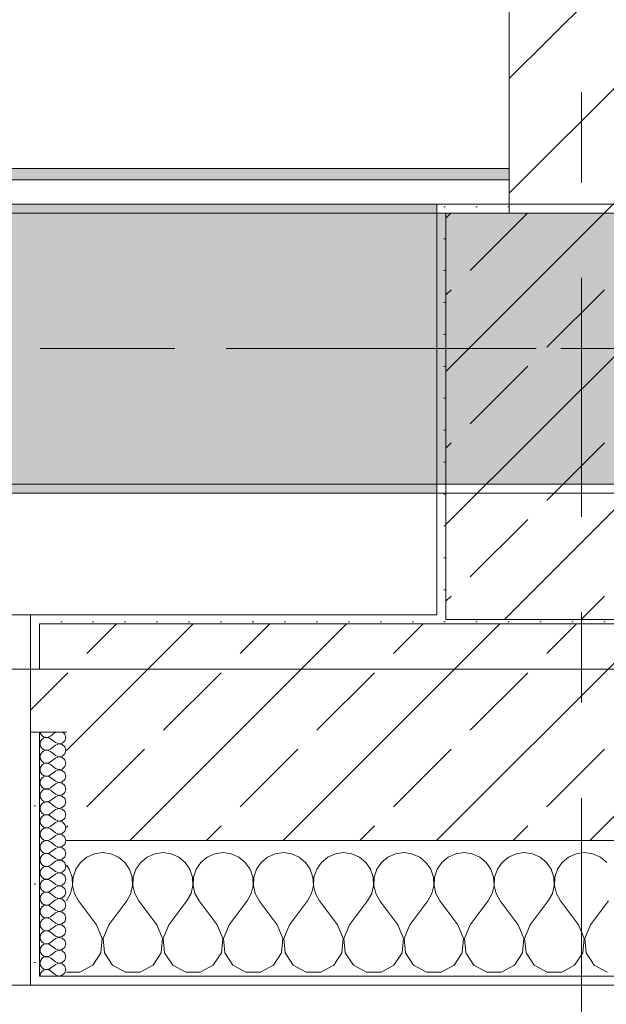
# Model space of a CAD drawing. Header units: metres. Extents: x -3.6 to 84.5, y -11 to 16.8.
# Tile 63 of 256: x 14.308 to 14.957, y -0.176 to 0.914. Entities that reach past the tile are written whole.
import ezdxf

# ---------------------------------------------------------------- set-up
doc = ezdxf.new("R2010")
doc.units = ezdxf.units.M
doc.header["$MEASUREMENT"] = 0
for name, pattern in [('Achse', [0.2, 0.1, -0.05, 0, -0.05]), ('Strichlinie doppelt', [0.546806, 0.264583, -0.105833, 0.070556, -0.105833]), ('Wipeout_Contour', [1, 0, -1])]:
    doc.linetypes.add(name, pattern=pattern)
for name, color, linetype in [('451 - Universal.Achsen Raster', 7, 'Continuous'), ('604 - Struktur.Wand Aussen', 7, 'Continuous'), ('605 - Struktur.Wand Innen', 7, 'Continuous'), ('607 - Struktur.Stütze', 7, 'Continuous'), ('608 - Struktur.Träger', 7, 'Continuous'), ('Neubau_653 - Abdeckung.TB Verkofferung', 7, 'Continuous')]:
    doc.layers.add(name, color=color, linetype=linetype)
pattern_1 = [(45, (0, 0), (-0.01767767, 0.01767767), [0, -0.025])]
pattern_2 = [(45, (0, 0), (-0.08485281, 0.08485281), []), (45, (-0.04243, 0.04243), (-0.08485281, 0.08485281), [0.09, -0.03])]
pattern_3 = [(0, (0, 0), (0, 0.08660254), [0, -0.05]), (0, (0.025, 0.0433), (0, 0.08660254), [0, -0.05])]

# ---------------------------------------------------------------- blocks, each defined once
blk = doc.blocks.new('*X78')
at = {"layer": '604 - Struktur.Wand Aussen', "color": 7, "linetype": 'Continuous', "lineweight": 5}
for p, q in [((14.3909, -0.0096), (14.3825, -0.0133)), ((14.4, -0.0083), (14.3909, -0.0096)), ((14.4091, -0.0096), (14.4, -0.0083)), ((14.4175, -0.0133), (14.4091, -0.0096)), ((14.4576, -0.0096), (14.4491, -0.0133)), ((14.4667, -0.0083), (14.4576, -0.0096)), ((14.4758, -0.0096), (14.4667, -0.0083)), ((14.4842, -0.0133), (14.4758, -0.0096)), ((14.5242, -0.0096), (14.5158, -0.0133)), ((14.5333, -0.0083), (14.5242, -0.0096)), ((14.5424, -0.0096), (14.5333, -0.0083)), ((14.5509, -0.0133), (14.5424, -0.0096)), ((14.5909, -0.0096), (14.5825, -0.0133)), ((14.6, -0.0083), (14.5909, -0.0096)), ((14.6091, -0.0096), (14.6, -0.0083)), ((14.6175, -0.0133), (14.6091, -0.0096)), ((14.6576, -0.0096), (14.6491, -0.0133)), ((14.6667, -0.0083), (14.6576, -0.0096)), ((14.6758, -0.0096), (14.6667, -0.0083)), ((14.6842, -0.0133), (14.6758, -0.0096)), ((14.7242, -0.0096), (14.7158, -0.0133)), ((14.7333, -0.0083), (14.7242, -0.0096)), ((14.7424, -0.0096), (14.7333, -0.0083)), ((14.7509, -0.0133), (14.7424, -0.0096)), ((14.7909, -0.0096), (14.7825, -0.0133)), ((14.8, -0.0083), (14.7909, -0.0096)), ((14.8091, -0.0096), (14.8, -0.0083)), ((14.8175, -0.0133), (14.8091, -0.0096)), ((14.8576, -0.0096), (14.8491, -0.0133)), ((14.8667, -0.0083), (14.8576, -0.0096)), ((14.8758, -0.0096), (14.8667, -0.0083)), ((14.8842, -0.0133), (14.8758, -0.0096)), ((14.9242, -0.0096), (14.9158, -0.0133)), ((14.9333, -0.0083), (14.9242, -0.0096)), ((14.9424, -0.0096), (14.9333, -0.0083)), ((14.9509, -0.0133), (14.9424, -0.0096)), ((14.3754, -0.0192), (14.3702, -0.0268)), ((14.3825, -0.0133), (14.3754, -0.0192)), ((14.4246, -0.0192), (14.4175, -0.0133)), ((14.4298, -0.0268), (14.4246, -0.0192)), ((14.4421, -0.0192), (14.4369, -0.0268)), ((14.4491, -0.0133), (14.4421, -0.0192)), ((14.4913, -0.0192), (14.4842, -0.0133)), ((14.4965, -0.0268), (14.4913, -0.0192)), ((14.5087, -0.0192), (14.5035, -0.0268)), ((14.5158, -0.0133), (14.5087, -0.0192)), ((14.5579, -0.0192), (14.5509, -0.0133)), ((14.5631, -0.0268), (14.5579, -0.0192)), ((14.5754, -0.0192), (14.5702, -0.0268)), ((14.5825, -0.0133), (14.5754, -0.0192)), ((14.6246, -0.0192), (14.6175, -0.0133)), ((14.6298, -0.0268), (14.6246, -0.0192)), ((14.6421, -0.0192), (14.6369, -0.0268)), ((14.6491, -0.0133), (14.6421, -0.0192)), ((14.6913, -0.0192), (14.6842, -0.0133)), ((14.6965, -0.0268), (14.6913, -0.0192)), ((14.7087, -0.0192), (14.7035, -0.0268)), ((14.7158, -0.0133), (14.7087, -0.0192)), ((14.7579, -0.0192), (14.7509, -0.0133)), ((14.7631, -0.0268), (14.7579, -0.0192)), ((14.7754, -0.0192), (14.7702, -0.0268)), ((14.7825, -0.0133), (14.7754, -0.0192)), ((14.8246, -0.0192), (14.8175, -0.0133)), ((14.8298, -0.0268), (14.8246, -0.0192)), ((14.8421, -0.0192), (14.8369, -0.0268)), ((14.8491, -0.0133), (14.8421, -0.0192)), ((14.8913, -0.0192), (14.8842, -0.0133)), ((14.8965, -0.0268), (14.8913, -0.0192)), ((14.9087, -0.0192), (14.9035, -0.0268)), ((14.9158, -0.0133), (14.9087, -0.0192)), ((14.9579, -0.0192), (14.9509, -0.0133)), ((14.3631, -0.0268), (14.36, -0.0222)), ((14.3661, -0.0355), (14.3631, -0.0268)), ((14.3702, -0.0268), (14.3672, -0.0355)), ((14.4328, -0.0355), (14.4298, -0.0268)), ((14.4369, -0.0268), (14.4339, -0.0355)), ((14.4994, -0.0355), (14.4965, -0.0268)), ((14.5035, -0.0268), (14.5006, -0.0355)), ((14.5661, -0.0355), (14.5631, -0.0268)), ((14.5702, -0.0268), (14.5672, -0.0355)), ((14.6328, -0.0355), (14.6298, -0.0268)), ((14.6369, -0.0268), (14.6339, -0.0355)), ((14.6994, -0.0355), (14.6965, -0.0268)), ((14.7035, -0.0268), (14.7006, -0.0355)), ((14.7661, -0.0355), (14.7631, -0.0268)), ((14.7702, -0.0268), (14.7672, -0.0355)), ((14.8328, -0.0355), (14.8298, -0.0268)), ((14.8369, -0.0268), (14.8339, -0.0355)), ((14.8994, -0.0355), (14.8965, -0.0268)), ((14.9035, -0.0268), (14.9006, -0.0355)), ((14.3665, -0.0447), (14.3661, -0.0355)), ((14.3672, -0.0355), (14.3668, -0.0447)), ((14.4332, -0.0447), (14.4328, -0.0355)), ((14.4339, -0.0355), (14.4335, -0.0447)), ((14.4999, -0.0447), (14.4994, -0.0355)), ((14.5006, -0.0355), (14.5001, -0.0447)), ((14.5665, -0.0447), (14.5661, -0.0355)), ((14.5672, -0.0355), (14.5668, -0.0447)), ((14.6332, -0.0447), (14.6328, -0.0355)), ((14.6339, -0.0355), (14.6335, -0.0447)), ((14.6999, -0.0447), (14.6994, -0.0355)), ((14.7006, -0.0355), (14.7001, -0.0447)), ((14.7665, -0.0447), (14.7661, -0.0355)), ((14.7672, -0.0355), (14.7668, -0.0447)), ((14.8332, -0.0447), (14.8328, -0.0355)), ((14.8339, -0.0355), (14.8335, -0.0447)), ((14.8999, -0.0447), (14.8994, -0.0355)), ((14.9006, -0.0355), (14.9001, -0.0447)), ((14.36, -0.0617), (14.3645, -0.0536)), ((14.3645, -0.0536), (14.3665, -0.0447)), ((14.3668, -0.0447), (14.3689, -0.0536)), ((14.3689, -0.0536), (14.3733, -0.0617)), ((14.4267, -0.0617), (14.4311, -0.0536)), ((14.4311, -0.0536), (14.4332, -0.0447)), ((14.4335, -0.0447), (14.4355, -0.0536)), ((14.4355, -0.0536), (14.44, -0.0617)), ((14.4933, -0.0617), (14.4978, -0.0536)), ((14.4978, -0.0536), (14.4999, -0.0447)), ((14.5001, -0.0447), (14.5022, -0.0536)), ((14.5022, -0.0536), (14.5067, -0.0617)), ((14.56, -0.0617), (14.5645, -0.0536)), ((14.5645, -0.0536), (14.5665, -0.0447)), ((14.5668, -0.0447), (14.5689, -0.0536)), ((14.5689, -0.0536), (14.5733, -0.0617)), ((14.6267, -0.0617), (14.6311, -0.0536)), ((14.6311, -0.0536), (14.6332, -0.0447)), ((14.6335, -0.0447), (14.6355, -0.0536)), ((14.6355, -0.0536), (14.64, -0.0617)), ((14.6933, -0.0617), (14.6978, -0.0536)), ((14.6978, -0.0536), (14.6999, -0.0447)), ((14.7001, -0.0447), (14.7022, -0.0536)), ((14.7022, -0.0536), (14.7067, -0.0617)), ((14.76, -0.0617), (14.7645, -0.0536)), ((14.7645, -0.0536), (14.7665, -0.0447)), ((14.7668, -0.0447), (14.7689, -0.0536)), ((14.7689, -0.0536), (14.7733, -0.0617)), ((14.8267, -0.0617), (14.8311, -0.0536)), ((14.8311, -0.0536), (14.8332, -0.0447)), ((14.8335, -0.0447), (14.8355, -0.0536)), ((14.8355, -0.0536), (14.84, -0.0617)), ((14.8933, -0.0617), (14.8978, -0.0536)), ((14.8978, -0.0536), (14.8999, -0.0447)), ((14.9001, -0.0447), (14.9022, -0.0536)), ((14.9022, -0.0536), (14.9067, -0.0617)), ((14.3933, -0.0883), (14.3733, -0.0617)), ((14.4067, -0.0883), (14.4267, -0.0617)), ((14.46, -0.0883), (14.44, -0.0617)), ((14.4733, -0.0883), (14.4933, -0.0617)), ((14.5267, -0.0883), (14.5067, -0.0617)), ((14.54, -0.0883), (14.56, -0.0617)), ((14.5933, -0.0883), (14.5733, -0.0617)), ((14.6067, -0.0883), (14.6267, -0.0617)), ((14.66, -0.0883), (14.64, -0.0617)), ((14.6733, -0.0883), (14.6933, -0.0617)), ((14.7267, -0.0883), (14.7067, -0.0617)), ((14.74, -0.0883), (14.76, -0.0617)), ((14.7933, -0.0883), (14.7733, -0.0617)), ((14.8067, -0.0883), (14.8267, -0.0617)), ((14.86, -0.0883), (14.84, -0.0617)), ((14.8733, -0.0883), (14.8933, -0.0617)), ((14.9267, -0.0883), (14.9067, -0.0617)), ((14.94, -0.0883), (14.96, -0.0617)), ((14.3996, -0.1033), (14.3933, -0.0883)), ((14.4067, -0.0883), (14.4004, -0.1033)), ((14.4663, -0.1033), (14.46, -0.0883)), ((14.4733, -0.0883), (14.467, -0.1033)), ((14.533, -0.1033), (14.5267, -0.0883)), ((14.54, -0.0883), (14.5337, -0.1033)), ((14.5996, -0.1033), (14.5933, -0.0883)), ((14.6067, -0.0883), (14.6004, -0.1033)), ((14.6663, -0.1033), (14.66, -0.0883)), ((14.6733, -0.0883), (14.667, -0.1033)), ((14.733, -0.1033), (14.7267, -0.0883)), ((14.74, -0.0883), (14.7337, -0.1033)), ((14.7996, -0.1033), (14.7933, -0.0883)), ((14.8067, -0.0883), (14.8004, -0.1033)), ((14.8663, -0.1033), (14.86, -0.0883)), ((14.8733, -0.0883), (14.867, -0.1033)), ((14.933, -0.1033), (14.9267, -0.0883)), ((14.94, -0.0883), (14.9337, -0.1033)), ((14.3981, -0.1195), (14.3996, -0.1033)), ((14.4004, -0.1033), (14.4019, -0.1195)), ((14.4648, -0.1195), (14.4663, -0.1033)), ((14.467, -0.1033), (14.4686, -0.1195)), ((14.5314, -0.1195), (14.533, -0.1033)), ((14.5337, -0.1033), (14.5352, -0.1195)), ((14.5981, -0.1195), (14.5996, -0.1033)), ((14.6004, -0.1033), (14.6019, -0.1195)), ((14.6648, -0.1195), (14.6663, -0.1033)), ((14.667, -0.1033), (14.6686, -0.1195)), ((14.7314, -0.1195), (14.733, -0.1033)), ((14.7337, -0.1033), (14.7352, -0.1195)), ((14.7981, -0.1195), (14.7996, -0.1033)), ((14.8004, -0.1033), (14.8019, -0.1195)), ((14.8648, -0.1195), (14.8663, -0.1033)), ((14.867, -0.1033), (14.8686, -0.1195)), ((14.9314, -0.1195), (14.933, -0.1033)), ((14.9337, -0.1033), (14.9352, -0.1195)), ((14.3891, -0.133), (14.3981, -0.1195)), ((14.4019, -0.1195), (14.4109, -0.133)), ((14.4558, -0.133), (14.4648, -0.1195)), ((14.4686, -0.1195), (14.4776, -0.133)), ((14.5224, -0.133), (14.5314, -0.1195)), ((14.5352, -0.1195), (14.5442, -0.133)), ((14.5891, -0.133), (14.5981, -0.1195)), ((14.6019, -0.1195), (14.6109, -0.133)), ((14.6558, -0.133), (14.6648, -0.1195)), ((14.6686, -0.1195), (14.6776, -0.133)), ((14.7224, -0.133), (14.7314, -0.1195)), ((14.7352, -0.1195), (14.7442, -0.133)), ((14.7891, -0.133), (14.7981, -0.1195)), ((14.8019, -0.1195), (14.8109, -0.133)), ((14.8558, -0.133), (14.8648, -0.1195)), ((14.8686, -0.1195), (14.8776, -0.133)), ((14.9224, -0.133), (14.9314, -0.1195)), ((14.9352, -0.1195), (14.9442, -0.133)), ((14.36, -0.1407), (14.3748, -0.1407)), ((14.3748, -0.1407), (14.3891, -0.133)), ((14.4109, -0.133), (14.4252, -0.1407)), ((14.4252, -0.1407), (14.4415, -0.1407)), ((14.4415, -0.1407), (14.4558, -0.133)), ((14.4776, -0.133), (14.4919, -0.1407)), ((14.4919, -0.1407), (14.5081, -0.1407)), ((14.5081, -0.1407), (14.5224, -0.133)), ((14.5442, -0.133), (14.5585, -0.1407)), ((14.5585, -0.1407), (14.5748, -0.1407)), ((14.5748, -0.1407), (14.5891, -0.133)), ((14.6109, -0.133), (14.6252, -0.1407)), ((14.6252, -0.1407), (14.6415, -0.1407)), ((14.6415, -0.1407), (14.6558, -0.133)), ((14.6776, -0.133), (14.6919, -0.1407)), ((14.6919, -0.1407), (14.7081, -0.1407)), ((14.7081, -0.1407), (14.7224, -0.133)), ((14.7442, -0.133), (14.7585, -0.1407)), ((14.7585, -0.1407), (14.7748, -0.1407)), ((14.7748, -0.1407), (14.7891, -0.133)), ((14.8109, -0.133), (14.8252, -0.1407)), ((14.8252, -0.1407), (14.8415, -0.1407)), ((14.8415, -0.1407), (14.8558, -0.133)), ((14.8776, -0.133), (14.8919, -0.1407)), ((14.8919, -0.1407), (14.9081, -0.1407)), ((14.9081, -0.1407), (14.9224, -0.133)), ((14.9442, -0.133), (14.9585, -0.1407))]:
    blk.add_line(p, q, dxfattribs=at)
blk = doc.blocks.new('*X110')
at = {"layer": '604 - Struktur.Wand Aussen', "color": 7, "linetype": 'Continuous', "lineweight": 5}
for p, q in [((14.3309, 0.125), (14.331, 0.1245)), ((14.331, 0.1245), (14.3318, 0.1227)), ((14.3318, 0.1227), (14.333, 0.1212)), ((14.333, 0.1212), (14.3347, 0.12)), ((14.3347, 0.12), (14.3365, 0.1194)), ((14.3404, 0.1198), (14.3421, 0.1207)), ((14.3479, 0.125), (14.3421, 0.1207)), ((14.3582, 0.123), (14.3561, 0.125)), ((14.3593, 0.1193), (14.3582, 0.123)), ((14.331, 0.1141), (14.3307, 0.1121)), ((14.3307, 0.1121), (14.331, 0.1102)), ((14.3318, 0.1159), (14.331, 0.1141)), ((14.331, 0.1102), (14.3318, 0.1084)), ((14.333, 0.1174), (14.3318, 0.1159)), ((14.3347, 0.1185), (14.333, 0.1174)), ((14.3365, 0.1192), (14.3347, 0.1185)), ((14.3365, 0.1194), (14.3385, 0.1193)), ((14.3385, 0.1193), (14.3365, 0.1192)), ((14.3385, 0.1193), (14.3404, 0.1198)), ((14.3404, 0.1188), (14.3385, 0.1193)), ((14.3421, 0.1179), (14.3404, 0.1188)), ((14.3479, 0.1136), (14.3421, 0.1179)), ((14.3479, 0.1107), (14.3421, 0.1064)), ((14.3479, 0.1136), (14.3515, 0.1122)), ((14.3515, 0.1121), (14.3479, 0.1107)), ((14.3515, 0.1122), (14.3553, 0.1129)), ((14.3553, 0.1114), (14.3515, 0.1121)), ((14.3553, 0.1129), (14.3582, 0.1155)), ((14.3582, 0.1088), (14.3553, 0.1114)), ((14.3582, 0.1155), (14.3593, 0.1193)), ((14.331, 0.0998), (14.3307, 0.0979)), ((14.3318, 0.1016), (14.331, 0.0998)), ((14.3318, 0.1084), (14.333, 0.1069)), ((14.333, 0.1031), (14.3318, 0.1016)), ((14.333, 0.1069), (14.3347, 0.1058)), ((14.3347, 0.1042), (14.333, 0.1031)), ((14.3347, 0.1058), (14.3365, 0.1051)), ((14.3365, 0.1049), (14.3347, 0.1042)), ((14.3365, 0.1051), (14.3385, 0.105)), ((14.3385, 0.105), (14.3365, 0.1049)), ((14.3385, 0.105), (14.3404, 0.1055)), ((14.3404, 0.1045), (14.3385, 0.105)), ((14.3404, 0.1055), (14.3421, 0.1064)), ((14.3421, 0.1036), (14.3404, 0.1045)), ((14.3479, 0.0993), (14.3421, 0.1036)), ((14.3479, 0.0993), (14.3515, 0.0979)), ((14.3515, 0.0979), (14.3553, 0.0986)), ((14.3553, 0.0986), (14.3582, 0.1012)), ((14.3593, 0.105), (14.3582, 0.1088)), ((14.3582, 0.1012), (14.3593, 0.105)), ((14.3307, 0.0979), (14.331, 0.0959)), ((14.331, 0.0959), (14.3318, 0.0941)), ((14.3318, 0.0873), (14.331, 0.0855)), ((14.3318, 0.0941), (14.333, 0.0926)), ((14.333, 0.0888), (14.3318, 0.0873)), ((14.333, 0.0926), (14.3347, 0.0915)), ((14.3347, 0.09), (14.333, 0.0888)), ((14.3347, 0.0915), (14.3365, 0.0908)), ((14.3365, 0.0906), (14.3347, 0.09)), ((14.3365, 0.0908), (14.3385, 0.0907)), ((14.3385, 0.0907), (14.3365, 0.0906)), ((14.3385, 0.0907), (14.3404, 0.0912)), ((14.3404, 0.0902), (14.3385, 0.0907)), ((14.3404, 0.0912), (14.3421, 0.0921)), ((14.3421, 0.0893), (14.3404, 0.0902)), ((14.3479, 0.0964), (14.3421, 0.0921)), ((14.3479, 0.085), (14.3421, 0.0893)), ((14.3515, 0.0978), (14.3479, 0.0964)), ((14.3553, 0.0971), (14.3515, 0.0978)), ((14.3582, 0.0945), (14.3553, 0.0971)), ((14.3593, 0.0907), (14.3582, 0.0945)), ((14.3582, 0.087), (14.3593, 0.0907)), ((14.331, 0.0855), (14.3307, 0.0836)), ((14.3307, 0.0836), (14.331, 0.0816)), ((14.331, 0.0816), (14.3318, 0.0798)), ((14.3318, 0.0798), (14.333, 0.0783)), ((14.333, 0.0783), (14.3347, 0.0772)), ((14.3347, 0.0772), (14.3365, 0.0766)), ((14.3365, 0.0766), (14.3385, 0.0765)), ((14.3385, 0.0764), (14.3365, 0.0763)), ((14.3385, 0.0765), (14.3404, 0.0769)), ((14.3404, 0.076), (14.3385, 0.0764)), ((14.3404, 0.0769), (14.3421, 0.0779)), ((14.3479, 0.0821), (14.3421, 0.0779)), ((14.3479, 0.085), (14.3515, 0.0836)), ((14.3515, 0.0835), (14.3479, 0.0821)), ((14.3515, 0.0836), (14.3553, 0.0843)), ((14.3553, 0.0828), (14.3515, 0.0835)), ((14.3553, 0.0843), (14.3582, 0.087)), ((14.3582, 0.0802), (14.3553, 0.0828)), ((14.3593, 0.0764), (14.3582, 0.0802)), ((14.3582, 0.0727), (14.3593, 0.0764)), ((14.331, 0.0712), (14.3307, 0.0693)), ((14.3307, 0.0693), (14.331, 0.0673)), ((14.3318, 0.073), (14.331, 0.0712)), ((14.331, 0.0673), (14.3318, 0.0655)), ((14.333, 0.0746), (14.3318, 0.073)), ((14.3318, 0.0655), (14.333, 0.064)), ((14.3347, 0.0757), (14.333, 0.0746)), ((14.3365, 0.0763), (14.3347, 0.0757)), ((14.3421, 0.075), (14.3404, 0.076)), ((14.3479, 0.0707), (14.3421, 0.075)), ((14.3479, 0.0679), (14.3421, 0.0636)), ((14.3479, 0.0707), (14.3515, 0.0693)), ((14.3515, 0.0693), (14.3479, 0.0679)), ((14.3515, 0.0693), (14.3553, 0.07)), ((14.3553, 0.0685), (14.3515, 0.0693)), ((14.3553, 0.07), (14.3582, 0.0727)), ((14.3582, 0.0659), (14.3553, 0.0685)), ((14.3593, 0.0621), (14.3582, 0.0659)), ((14.331, 0.057), (14.3307, 0.055)), ((14.3307, 0.055), (14.331, 0.053)), ((14.3318, 0.0588), (14.331, 0.057)), ((14.333, 0.0603), (14.3318, 0.0588)), ((14.333, 0.064), (14.3347, 0.0629)), ((14.3347, 0.0614), (14.333, 0.0603)), ((14.3347, 0.0629), (14.3365, 0.0623)), ((14.3365, 0.062), (14.3347, 0.0614)), ((14.3365, 0.0623), (14.3385, 0.0622)), ((14.3385, 0.0621), (14.3365, 0.062)), ((14.3385, 0.0622), (14.3404, 0.0626)), ((14.3404, 0.0617), (14.3385, 0.0621)), ((14.3404, 0.0626), (14.3421, 0.0636)), ((14.3421, 0.0607), (14.3404, 0.0617)), ((14.3479, 0.0564), (14.3421, 0.0607)), ((14.3479, 0.0564), (14.3515, 0.055)), ((14.3515, 0.055), (14.3479, 0.0536)), ((14.3515, 0.055), (14.3553, 0.0558)), ((14.3553, 0.0542), (14.3515, 0.055)), ((14.3553, 0.0558), (14.3582, 0.0584)), ((14.3582, 0.0584), (14.3593, 0.0621)), ((14.331, 0.053), (14.3318, 0.0512)), ((14.3318, 0.0445), (14.331, 0.0427)), ((14.3318, 0.0512), (14.333, 0.0497)), ((14.333, 0.046), (14.3318, 0.0445)), ((14.333, 0.0497), (14.3347, 0.0486)), ((14.3347, 0.0471), (14.333, 0.046)), ((14.3347, 0.0486), (14.3365, 0.048)), ((14.3365, 0.0477), (14.3347, 0.0471)), ((14.3365, 0.048), (14.3385, 0.0479)), ((14.3385, 0.0478), (14.3365, 0.0477)), ((14.3385, 0.0479), (14.3404, 0.0483)), ((14.3404, 0.0474), (14.3385, 0.0478)), ((14.3404, 0.0483), (14.3421, 0.0493)), ((14.3421, 0.0464), (14.3404, 0.0474)), ((14.3479, 0.0536), (14.3421, 0.0493)), ((14.3479, 0.0421), (14.3421, 0.0464)), ((14.3582, 0.0516), (14.3553, 0.0542)), ((14.3553, 0.0415), (14.3582, 0.0441)), ((14.3593, 0.0479), (14.3582, 0.0516)), ((14.3582, 0.0441), (14.3593, 0.0479)), ((14.331, 0.0427), (14.3307, 0.0407)), ((14.3307, 0.0407), (14.331, 0.0388)), ((14.331, 0.0388), (14.3318, 0.037)), ((14.3318, 0.037), (14.333, 0.0354)), ((14.333, 0.0354), (14.3347, 0.0343)), ((14.3347, 0.0328), (14.333, 0.0317)), ((14.3347, 0.0343), (14.3365, 0.0337)), ((14.3365, 0.0334), (14.3347, 0.0328)), ((14.3365, 0.0337), (14.3385, 0.0336)), ((14.3385, 0.0335), (14.3365, 0.0334)), ((14.3385, 0.0336), (14.3404, 0.034)), ((14.3404, 0.0331), (14.3385, 0.0335)), ((14.3404, 0.034), (14.3421, 0.035)), ((14.3421, 0.0321), (14.3404, 0.0331)), ((14.3479, 0.0393), (14.3421, 0.035)), ((14.3479, 0.0421), (14.3515, 0.0407)), ((14.3515, 0.0407), (14.3479, 0.0393)), ((14.3515, 0.0407), (14.3553, 0.0415)), ((14.3553, 0.04), (14.3515, 0.0407)), ((14.3582, 0.0373), (14.3553, 0.04)), ((14.3593, 0.0336), (14.3582, 0.0373)), ((14.3582, 0.0298), (14.3593, 0.0336)), ((14.331, 0.0284), (14.3307, 0.0264)), ((14.3307, 0.0264), (14.331, 0.0245)), ((14.3318, 0.0302), (14.331, 0.0284)), ((14.331, 0.0245), (14.3318, 0.0227)), ((14.333, 0.0317), (14.3318, 0.0302)), ((14.3318, 0.0227), (14.333, 0.0212)), ((14.3479, 0.0279), (14.3421, 0.0321)), ((14.3479, 0.025), (14.3421, 0.0207)), ((14.3479, 0.0279), (14.3515, 0.0265)), ((14.3515, 0.0264), (14.3479, 0.025)), ((14.3515, 0.0265), (14.3553, 0.0272)), ((14.3553, 0.0257), (14.3515, 0.0264)), ((14.3553, 0.0272), (14.3582, 0.0298)), ((14.3582, 0.023), (14.3553, 0.0257)), ((14.3593, 0.0193), (14.3582, 0.023)), ((14.331, 0.0141), (14.3307, 0.0121)), ((14.3307, 0.0121), (14.331, 0.0102)), ((14.3318, 0.0159), (14.331, 0.0141)), ((14.333, 0.0174), (14.3318, 0.0159)), ((14.333, 0.0212), (14.3347, 0.02)), ((14.3347, 0.0185), (14.333, 0.0174)), ((14.3347, 0.02), (14.3365, 0.0194)), ((14.3365, 0.0192), (14.3347, 0.0185)), ((14.3365, 0.0194), (14.3385, 0.0193)), ((14.3385, 0.0193), (14.3365, 0.0192)), ((14.3385, 0.0193), (14.3404, 0.0198)), ((14.3404, 0.0188), (14.3385, 0.0193)), ((14.3404, 0.0198), (14.3421, 0.0207)), ((14.3421, 0.0179), (14.3404, 0.0188)), ((14.3479, 0.0136), (14.3421, 0.0179)), ((14.3479, 0.0136), (14.3515, 0.0122)), ((14.3515, 0.0121), (14.3479, 0.0107)), ((14.3515, 0.0122), (14.3553, 0.0129)), ((14.3553, 0.0114), (14.3515, 0.0121)), ((14.3553, 0.0129), (14.3582, 0.0155)), ((14.3582, 0.0088), (14.3553, 0.0114)), ((14.3582, 0.0155), (14.3593, 0.0193)), ((14.331, 0.0102), (14.3318, 0.0084)), ((14.3318, 0.0016), (14.331, -0.0002)), ((14.3318, 0.0084), (14.333, 0.0069)), ((14.333, 0.0031), (14.3318, 0.0016)), ((14.333, 0.0069), (14.3347, 0.0058)), ((14.3347, 0.0042), (14.333, 0.0031)), ((14.3347, 0.0058), (14.3365, 0.0051)), ((14.3365, 0.0049), (14.3347, 0.0042)), ((14.3365, 0.0051), (14.3385, 0.005)), ((14.3385, 0.005), (14.3365, 0.0049)), ((14.3385, 0.005), (14.3404, 0.0055)), ((14.3404, 0.0045), (14.3385, 0.005)), ((14.3404, 0.0055), (14.3421, 0.0064)), ((14.3421, 0.0036), (14.3404, 0.0045)), ((14.3479, 0.0107), (14.3421, 0.0064)), ((14.3479, -0.0007), (14.3421, 0.0036)), ((14.3553, -0.0014), (14.3582, 0.0012)), ((14.3593, 0.005), (14.3582, 0.0088)), ((14.3582, 0.0012), (14.3593, 0.005)), ((14.331, -0.0002), (14.3307, -0.0021)), ((14.3307, -0.0021), (14.331, -0.0041)), ((14.331, -0.0041), (14.3318, -0.0059)), ((14.3318, -0.0059), (14.333, -0.0074)), ((14.333, -0.0074), (14.3347, -0.0085)), ((14.3347, -0.01), (14.333, -0.0112)), ((14.3347, -0.0085), (14.3365, -0.0092)), ((14.3365, -0.0094), (14.3347, -0.01)), ((14.3365, -0.0092), (14.3385, -0.0093)), ((14.3385, -0.0093), (14.3365, -0.0094)), ((14.3385, -0.0093), (14.3404, -0.0088)), ((14.3404, -0.0098), (14.3385, -0.0093)), ((14.3404, -0.0088), (14.3421, -0.0079)), ((14.3421, -0.0107), (14.3404, -0.0098)), ((14.3479, -0.0036), (14.3421, -0.0079)), ((14.3479, -0.015), (14.3421, -0.0107)), ((14.3479, -0.0007), (14.3515, -0.0021)), ((14.3515, -0.0022), (14.3479, -0.0036)), ((14.3515, -0.0021), (14.3553, -0.0014)), ((14.3553, -0.0029), (14.3515, -0.0022)), ((14.3582, -0.0055), (14.3553, -0.0029)), ((14.3593, -0.0093), (14.3582, -0.0055)), ((14.3582, -0.013), (14.3593, -0.0093)), ((14.331, -0.0145), (14.3307, -0.0164)), ((14.3307, -0.0164), (14.331, -0.0184)), ((14.3318, -0.0127), (14.331, -0.0145)), ((14.331, -0.0184), (14.3318, -0.0202)), ((14.333, -0.0112), (14.3318, -0.0127)), ((14.3318, -0.0202), (14.333, -0.0217)), ((14.333, -0.0217), (14.3347, -0.0228)), ((14.3479, -0.0179), (14.3421, -0.0221)), ((14.3479, -0.015), (14.3515, -0.0164)), ((14.3515, -0.0165), (14.3479, -0.0179)), ((14.3515, -0.0164), (14.3553, -0.0157)), ((14.3553, -0.0172), (14.3515, -0.0165)), ((14.3553, -0.0157), (14.3582, -0.013)), ((14.3582, -0.0198), (14.3553, -0.0172)), ((14.3593, -0.0236), (14.3582, -0.0198)), ((14.331, -0.0288), (14.3307, -0.0307)), ((14.3307, -0.0307), (14.331, -0.0327)), ((14.3318, -0.027), (14.331, -0.0288)), ((14.331, -0.0327), (14.3318, -0.0345)), ((14.333, -0.0254), (14.3318, -0.027)), ((14.3347, -0.0243), (14.333, -0.0254)), ((14.3347, -0.0228), (14.3365, -0.0234)), ((14.3365, -0.0237), (14.3347, -0.0243)), ((14.3365, -0.0234), (14.3385, -0.0235)), ((14.3385, -0.0236), (14.3365, -0.0237)), ((14.3385, -0.0235), (14.3404, -0.0231)), ((14.3404, -0.024), (14.3385, -0.0236)), ((14.3404, -0.0231), (14.3421, -0.0221)), ((14.3421, -0.025), (14.3404, -0.024)), ((14.3479, -0.0293), (14.3421, -0.025)), ((14.3479, -0.0321), (14.3421, -0.0364)), ((14.3479, -0.0293), (14.3515, -0.0307)), ((14.3515, -0.0307), (14.3479, -0.0321)), ((14.3515, -0.0307), (14.3553, -0.03)), ((14.3553, -0.0315), (14.3515, -0.0307)), ((14.3553, -0.03), (14.3582, -0.0273)), ((14.3582, -0.0341), (14.3553, -0.0315)), ((14.3582, -0.0273), (14.3593, -0.0236)), ((14.331, -0.043), (14.3307, -0.045)), ((14.3318, -0.0412), (14.331, -0.043)), ((14.3318, -0.0345), (14.333, -0.036)), ((14.333, -0.0397), (14.3318, -0.0412)), ((14.333, -0.036), (14.3347, -0.0371)), ((14.3347, -0.0386), (14.333, -0.0397)), ((14.3347, -0.0371), (14.3365, -0.0377)), ((14.3365, -0.038), (14.3347, -0.0386)), ((14.3365, -0.0377), (14.3385, -0.0378)), ((14.3385, -0.0379), (14.3365, -0.038)), ((14.3385, -0.0378), (14.3404, -0.0374)), ((14.3404, -0.0383), (14.3385, -0.0379)), ((14.3404, -0.0374), (14.3421, -0.0364)), ((14.3421, -0.0393), (14.3404, -0.0383)), ((14.3479, -0.0436), (14.3421, -0.0393)), ((14.3479, -0.0436), (14.3515, -0.045)), ((14.3553, -0.0442), (14.3582, -0.0416)), ((14.3593, -0.0379), (14.3582, -0.0341)), ((14.3582, -0.0416), (14.3593, -0.0379)), ((14.3307, -0.045), (14.331, -0.047)), ((14.331, -0.047), (14.3318, -0.0488)), ((14.3318, -0.0488), (14.333, -0.0503)), ((14.333, -0.054), (14.3318, -0.0555)), ((14.333, -0.0503), (14.3347, -0.0514)), ((14.3347, -0.0529), (14.333, -0.054)), ((14.3347, -0.0514), (14.3365, -0.052)), ((14.3365, -0.0523), (14.3347, -0.0529)), ((14.3365, -0.052), (14.3385, -0.0521)), ((14.3385, -0.0522), (14.3365, -0.0523)), ((14.3385, -0.0521), (14.3404, -0.0517)), ((14.3404, -0.0526), (14.3385, -0.0522)), ((14.3404, -0.0517), (14.3421, -0.0507)), ((14.3421, -0.0536), (14.3404, -0.0526)), ((14.3479, -0.0464), (14.3421, -0.0507)), ((14.3479, -0.0579), (14.3421, -0.0536)), ((14.3515, -0.045), (14.3479, -0.0464)), ((14.3515, -0.045), (14.3553, -0.0442)), ((14.3553, -0.0458), (14.3515, -0.045)), ((14.3582, -0.0484), (14.3553, -0.0458)), ((14.3593, -0.0521), (14.3582, -0.0484)), ((14.3582, -0.0559), (14.3593, -0.0521)), ((14.331, -0.0573), (14.3307, -0.0593)), ((14.3307, -0.0593), (14.331, -0.0612)), ((14.3318, -0.0555), (14.331, -0.0573)), ((14.331, -0.0612), (14.3318, -0.063)), ((14.3318, -0.063), (14.333, -0.0646)), ((14.333, -0.0646), (14.3347, -0.0657)), ((14.3404, -0.066), (14.3421, -0.065)), ((14.3479, -0.0607), (14.3421, -0.065)), ((14.3479, -0.0579), (14.3515, -0.0593)), ((14.3515, -0.0593), (14.3479, -0.0607)), ((14.3515, -0.0593), (14.3553, -0.0585)), ((14.3553, -0.06), (14.3515, -0.0593)), ((14.3553, -0.0585), (14.3582, -0.0559)), ((14.3582, -0.0627), (14.3553, -0.06)), ((14.3593, -0.0664), (14.3582, -0.0627)), ((14.331, -0.0716), (14.3307, -0.0736)), ((14.3307, -0.0736), (14.331, -0.0755)), ((14.3318, -0.0698), (14.331, -0.0716)), ((14.331, -0.0755), (14.3318, -0.0773)), ((14.333, -0.0683), (14.3318, -0.0698)), ((14.3347, -0.0672), (14.333, -0.0683)), ((14.3347, -0.0657), (14.3365, -0.0663)), ((14.3365, -0.0666), (14.3347, -0.0672)), ((14.3365, -0.0663), (14.3385, -0.0664)), ((14.3385, -0.0665), (14.3365, -0.0666)), ((14.3385, -0.0664), (14.3404, -0.066)), ((14.3404, -0.0669), (14.3385, -0.0665)), ((14.3421, -0.0679), (14.3404, -0.0669)), ((14.3479, -0.0721), (14.3421, -0.0679)), ((14.3479, -0.075), (14.3421, -0.0793)), ((14.3479, -0.0721), (14.3515, -0.0735)), ((14.3515, -0.0736), (14.3479, -0.075)), ((14.3515, -0.0735), (14.3553, -0.0728)), ((14.3553, -0.0743), (14.3515, -0.0736)), ((14.3553, -0.0728), (14.3582, -0.0702)), ((14.3582, -0.077), (14.3553, -0.0743)), ((14.3582, -0.0702), (14.3593, -0.0664)), ((14.331, -0.0859), (14.3307, -0.0879)), ((14.3318, -0.0841), (14.331, -0.0859)), ((14.3318, -0.0773), (14.333, -0.0788)), ((14.333, -0.0826), (14.3318, -0.0841)), ((14.333, -0.0788), (14.3347, -0.08)), ((14.3347, -0.0815), (14.333, -0.0826)), ((14.3347, -0.08), (14.3365, -0.0806)), ((14.3365, -0.0808), (14.3347, -0.0815)), ((14.3365, -0.0806), (14.3385, -0.0807)), ((14.3385, -0.0807), (14.3365, -0.0808)), ((14.3385, -0.0807), (14.3404, -0.0802)), ((14.3404, -0.0812), (14.3385, -0.0807)), ((14.3404, -0.0802), (14.3421, -0.0793)), ((14.3421, -0.0821), (14.3404, -0.0812)), ((14.3479, -0.0864), (14.3421, -0.0821)), ((14.3479, -0.0864), (14.3515, -0.0878)), ((14.3515, -0.0878), (14.3553, -0.0871)), ((14.3553, -0.0871), (14.3582, -0.0845)), ((14.3593, -0.0807), (14.3582, -0.077)), ((14.3582, -0.0845), (14.3593, -0.0807)), ((14.3307, -0.0879), (14.331, -0.0898)), ((14.331, -0.0898), (14.3318, -0.0916)), ((14.3318, -0.0916), (14.333, -0.0931)), ((14.333, -0.0969), (14.3318, -0.0984)), ((14.333, -0.0931), (14.3347, -0.0942)), ((14.3347, -0.0958), (14.333, -0.0969)), ((14.3347, -0.0942), (14.3365, -0.0949)), ((14.3365, -0.0951), (14.3347, -0.0958)), ((14.3365, -0.0949), (14.3385, -0.095)), ((14.3385, -0.095), (14.3365, -0.0951)), ((14.3385, -0.095), (14.3404, -0.0945)), ((14.3404, -0.0955), (14.3385, -0.095)), ((14.3404, -0.0945), (14.3421, -0.0936)), ((14.3421, -0.0964), (14.3404, -0.0955)), ((14.3479, -0.0893), (14.3421, -0.0936)), ((14.3479, -0.1007), (14.3421, -0.0964)), ((14.3515, -0.0879), (14.3479, -0.0893)), ((14.3553, -0.0886), (14.3515, -0.0879)), ((14.3582, -0.0912), (14.3553, -0.0886)), ((14.3593, -0.095), (14.3582, -0.0912)), ((14.3582, -0.0988), (14.3593, -0.095)), ((14.331, -0.1002), (14.3307, -0.1021)), ((14.3307, -0.1021), (14.331, -0.1041)), ((14.3318, -0.0984), (14.331, -0.1002)), ((14.331, -0.1041), (14.3318, -0.1059)), ((14.3318, -0.1059), (14.333, -0.1074)), ((14.333, -0.1074), (14.3347, -0.1085)), ((14.3347, -0.1085), (14.3365, -0.1092)), ((14.3385, -0.1093), (14.3404, -0.1088)), ((14.3404, -0.1088), (14.3421, -0.1079)), ((14.3479, -0.1036), (14.3421, -0.1079)), ((14.3479, -0.1007), (14.3515, -0.1021)), ((14.3515, -0.1022), (14.3479, -0.1036)), ((14.3515, -0.1021), (14.3553, -0.1014)), ((14.3553, -0.1029), (14.3515, -0.1022)), ((14.3553, -0.1014), (14.3582, -0.0988)), ((14.3582, -0.1055), (14.3553, -0.1029)), ((14.3593, -0.1093), (14.3582, -0.1055)), ((14.331, -0.1145), (14.3307, -0.1164)), ((14.3307, -0.1164), (14.331, -0.1184)), ((14.3318, -0.1127), (14.331, -0.1145)), ((14.331, -0.1184), (14.3318, -0.1202)), ((14.333, -0.1112), (14.3318, -0.1127)), ((14.3347, -0.11), (14.333, -0.1112)), ((14.3365, -0.1094), (14.3347, -0.11)), ((14.3365, -0.1092), (14.3385, -0.1093)), ((14.3385, -0.1093), (14.3365, -0.1094)), ((14.3404, -0.1098), (14.3385, -0.1093)), ((14.3421, -0.1107), (14.3404, -0.1098)), ((14.3479, -0.115), (14.3421, -0.1107)), ((14.3479, -0.1179), (14.3421, -0.1221)), ((14.3479, -0.115), (14.3515, -0.1164)), ((14.3515, -0.1165), (14.3479, -0.1179)), ((14.3515, -0.1164), (14.3553, -0.1157)), ((14.3553, -0.1172), (14.3515, -0.1165)), ((14.3553, -0.1157), (14.3582, -0.113)), ((14.3582, -0.1198), (14.3553, -0.1172)), ((14.3582, -0.113), (14.3593, -0.1093)), ((14.3593, -0.1236), (14.3582, -0.1198)), ((14.331, -0.1288), (14.3307, -0.1307)), ((14.3307, -0.1307), (14.331, -0.1327)), ((14.3318, -0.127), (14.331, -0.1288)), ((14.3318, -0.1202), (14.333, -0.1217)), ((14.333, -0.1254), (14.3318, -0.127)), ((14.333, -0.1217), (14.3347, -0.1228)), ((14.3347, -0.1243), (14.333, -0.1254)), ((14.3347, -0.1228), (14.3365, -0.1234)), ((14.3365, -0.1237), (14.3347, -0.1243)), ((14.3365, -0.1234), (14.3385, -0.1235)), ((14.3385, -0.1236), (14.3365, -0.1237)), ((14.3385, -0.1235), (14.3404, -0.1231)), ((14.3404, -0.124), (14.3385, -0.1236)), ((14.3404, -0.1231), (14.3421, -0.1221)), ((14.3421, -0.125), (14.3404, -0.124)), ((14.3479, -0.1293), (14.3421, -0.125)), ((14.3479, -0.1293), (14.3515, -0.1307)), ((14.3515, -0.1307), (14.3479, -0.1321)), ((14.3515, -0.1307), (14.3553, -0.13)), ((14.3553, -0.1315), (14.3515, -0.1307)), ((14.3553, -0.13), (14.3582, -0.1273)), ((14.3582, -0.1273), (14.3593, -0.1236)), ((14.331, -0.1327), (14.3318, -0.1345)), ((14.3318, -0.1412), (14.331, -0.143)), ((14.3318, -0.1345), (14.333, -0.136)), ((14.333, -0.1397), (14.3318, -0.1412)), ((14.333, -0.136), (14.3347, -0.1371)), ((14.3347, -0.1386), (14.333, -0.1397)), ((14.3347, -0.1371), (14.3365, -0.1377)), ((14.3365, -0.138), (14.3347, -0.1386)), ((14.3365, -0.1377), (14.3385, -0.1378)), ((14.3385, -0.1379), (14.3365, -0.138)), ((14.3385, -0.1378), (14.3404, -0.1374)), ((14.3404, -0.1383), (14.3385, -0.1379)), ((14.3404, -0.1374), (14.3421, -0.1364)), ((14.3421, -0.1393), (14.3404, -0.1383)), ((14.3479, -0.1321), (14.3421, -0.1364)), ((14.3479, -0.1436), (14.3421, -0.1393)), ((14.3582, -0.1341), (14.3553, -0.1315)), ((14.3553, -0.1442), (14.3582, -0.1416)), ((14.3593, -0.1379), (14.3582, -0.1341)), ((14.3582, -0.1416), (14.3593, -0.1379)), ((14.331, -0.143), (14.3307, -0.145)), ((14.3479, -0.1436), (14.3515, -0.145)), ((14.3515, -0.145), (14.3553, -0.1442))]:
    blk.add_line(p, q, dxfattribs=at)

msp = doc.modelspace()

# ---------------------------------------------------------------- hatches: boundary and pattern name
at = {"layer": '604 - Struktur.Wand Aussen', "linetype": 'Continuous', "lineweight": 0, "true_color": 0x000000}
h = msp.add_hatch(dxfattribs=at)
h.set_pattern_fill('Gips_0001', color=18, style=0, pattern_type=2)
h.set_pattern_definition(pattern_1)
h.paths.add_polyline_path([(14.33, 0.255), (14.32, 0.255), (14.32, 0.195), (14.33, 0.195)])
h = msp.add_hatch(dxfattribs=at)
h.set_pattern_fill('Gips_0001', color=18, style=0, pattern_type=2)
h.set_pattern_definition(pattern_1)
h.paths.add_polyline_path([(14.33, 0.245), (14.77, 0.245), (14.77, 0.255), (14.33, 0.255)])
h = msp.add_hatch(dxfattribs=at)
h.set_pattern_fill('Beton__Stahlbeton_0001', color=18, style=0, pattern_type=2)
h.set_pattern_definition(pattern_2)
h.paths.add_polyline_path([(14.32, 0.195), (14.32, 0.125), (14.33, 0.125), (14.36, 0.125), (14.36, 0.005), (15.48, 0.005), (15.48, 0.125), (15.51, 0.125), (15.52, 0.125), (15.52, 0.195), (15.51, 0.195), (15.51, 0.245), (14.33, 0.245), (14.33, 0.195)])
h = msp.add_hatch(dxfattribs=at)
h.set_pattern_fill('Verputz_0001', color=18, style=0, pattern_type=2)
h.set_pattern_definition(pattern_3)
h.paths.add_polyline_path([(14.33, -0.155), (14.33, 0.125), (14.32, 0.125), (14.32, -0.155)])
h = msp.add_hatch(dxfattribs=at)
h.set_pattern_fill('Verputz_0001', color=18, style=0, pattern_type=2)
h.set_pattern_definition(pattern_3)
h.paths.add_polyline_path([(14.33, -0.155), (15.51, -0.155), (15.51, -0.145), (14.33, -0.145)])
at = {"layer": '607 - Struktur.Stütze', "linetype": 'Continuous', "lineweight": 0, "true_color": 0x000000}
h = msp.add_hatch(dxfattribs=at)
h.set_pattern_fill('Gips_0001', color=18, style=0, pattern_type=2)
h.set_pattern_definition(pattern_1)
h.paths.add_polyline_path([(14.77, 0.71), (14.77, 0.255), (14.78, 0.255), (14.78, 0.7), (14.85, 0.7), (14.85, 0.71)])
h = msp.add_hatch(dxfattribs=at)
h.set_pattern_fill('Beton__Stahlbeton_0001', color=18, style=0, pattern_type=2)
h.set_pattern_definition(pattern_2)
h.paths.add_polyline_path([(14.78, 0.25), (15.08, 0.25), (15.08, 0.7), (14.78, 0.7)])
h = msp.add_hatch(dxfattribs=at)
h.set_pattern_fill('Gips_0001', color=18, style=0, pattern_type=2)
h.set_pattern_definition(pattern_1)
h.paths.add_polyline_path([(14.77, 0.255), (14.77, 0.245), (15.09, 0.245), (15.09, 0.255), (15.08, 0.255), (15.08, 0.25), (14.78, 0.25), (14.78, 0.255)])
at = {"layer": '608 - Struktur.Träger', "linetype": 'Continuous', "lineweight": 0, "true_color": 0x000000}
h = msp.add_hatch(dxfattribs=at)
h.set_pattern_fill('Gips_0001', color=18, style=0, pattern_type=2)
h.set_pattern_definition(pattern_1)
h.paths.add_polyline_path([(11.49, 0.71), (11.49, 0.7), (14.77, 0.7), (14.77, 0.71)])
h = msp.add_hatch(dxfattribs=at)
h.set_pattern_fill('Gips_0001', color=18, style=0, pattern_type=2)
h.set_pattern_definition(pattern_1)
h.paths.add_polyline_path([(11.49, 0.4), (11.49, 0.39), (14.77, 0.39), (14.77, 0.4)])
at = {"layer": 'Neubau_653 - Abdeckung.TB Verkofferung', "linetype": 'Continuous', "lineweight": 0, "true_color": 0x000000}
h = msp.add_hatch(dxfattribs=at)
h.set_pattern_fill('Gips_0001', color=18, style=0, pattern_type=2)
h.set_pattern_definition(pattern_1)
h.paths.add_polyline_path([(11.53, 0.737), (14.85, 0.737), (14.85, 0.7495), (11.53, 0.7495)])

# ---------------------------------------------------------------- linework, layer by layer
at = {"layer": '451 - Universal.Achsen Raster', "color": 160, "linetype": 'Strichlinie doppelt', "lineweight": 9, "true_color": 0x3232ff}
msp.add_line((64.935, 0.55), (-3.175, 0.55), dxfattribs=at)
at = {"layer": '604 - Struktur.Wand Aussen', "color": 7, "linetype": 'Continuous', "lineweight": 13}
for p, q in [((14.32, 0.255), (11.92, 0.255)), ((15.51, 0.245), (14.33, 0.245)), ((14.33, 0.245), (14.33, 0.195)), ((14.32, 0.125), (14.32, 0.195)), ((14.36, 0.005), (15.48, 0.005)), ((11.92, -0.155), (14.32, -0.155))]:
    msp.add_line(p, q, dxfattribs=at)
at = {"layer": '604 - Struktur.Wand Aussen', "color": 7, "linetype": 'Continuous', "lineweight": 5}
for p, q in [((14.32, 0.245), (14.32, 0.255)), ((14.33, 0.255), (14.32, 0.255)), ((14.32, 0.195), (14.32, 0.245)), ((14.33, 0.195), (14.32, 0.195)), ((14.32, 0.005), (14.32, 0.125)), ((14.33, 0.125), (14.32, 0.125)), ((14.36, 0.125), (14.33, 0.125)), ((14.33, 0.125), (14.33, -0.145)), ((14.33, -0.145), (14.33, 0.125)), ((14.32, -0.005), (14.32, 0.005)), ((14.32, -0.145), (14.32, -0.005)), ((14.32, -0.155), (14.32, -0.145)), ((14.36, -0.145), (14.33, -0.145)), ((14.36, -0.145), (15.48, -0.145)), ((14.33, -0.155), (14.32, -0.155))]:
    msp.add_line(p, q, dxfattribs=at)
at = {"layer": '604 - Struktur.Wand Aussen', "color": 7, "linetype": 'Continuous', "lineweight": 5, "flags": 128}
for points in [[(14.77, 0.255), (14.33, 0.255)], [(14.33, -0.155), (15.51, -0.155)]]:
    msp.add_lwpolyline(points, dxfattribs=at)
at = {"layer": '607 - Struktur.Stütze', "color": 7, "linetype": 'Continuous', "lineweight": 5, "flags": 128}
msp.add_lwpolyline([(14.85, 0.71), (14.77, 0.71), (14.77, 0.255)], dxfattribs=at)
at = {"layer": '607 - Struktur.Stütze', "color": 7, "linetype": 'Continuous', "lineweight": 13, "flags": 128}
msp.add_lwpolyline([(14.78, 0.25), (15.08, 0.25), (15.08, 0.7), (14.78, 0.7)], close=True, dxfattribs=at)
at = {"layer": '608 - Struktur.Träger', "color": 7, "linetype": 'Continuous', "lineweight": 5}
for p, q in [((14.77, 0.71), (11.49, 0.71)), ((14.77, 0.71), (14.77, 0.7)), ((14.77, 0.4), (14.77, 0.39)), ((14.77, 0.39), (11.49, 0.39))]:
    msp.add_line(p, q, dxfattribs=at)
at = {"layer": '608 - Struktur.Träger', "color": 7, "linetype": 'Continuous', "lineweight": 13}
for p, q in [((14.77, 0.7), (11.49, 0.7)), ((0.38, 0.39), (61.88, 0.39))]:
    msp.add_line(p, q, dxfattribs=at)
at = {"layer": '608 - Struktur.Träger', "color": 7, "linetype": 'Achse', "lineweight": 9}
msp.add_line((0.38, 0.55), (61.88, 0.55), dxfattribs=at)
at = {"layer": '608 - Struktur.Träger', "color": 7, "linetype": 'Continuous', "lineweight": 13, "flags": 128}
msp.add_lwpolyline([(15.09, 0.4), (14.77, 0.4), (11.49, 0.4), (11.17, 0.4), (7.89, 0.4), (7.57, 0.4), (4.29, 0.4), (3.97, 0.4), (0.69, 0.4), (0.38, 0.4)], dxfattribs=at)
at = {"layer": 'Neubau_653 - Abdeckung.TB Verkofferung', "color": 1, "linetype": 'Continuous', "lineweight": 9}
for p, q in [((0.7025, 0.7495), (29.26, 0.7495)), ((0.7025, 0.195), (29.26, 0.195))]:
    msp.add_line(p, q, dxfattribs=at)
at = {"layer": 'Neubau_653 - Abdeckung.TB Verkofferung', "color": 1, "linetype": 'Continuous', "lineweight": 5}
for p, q in [((14.85, 0.7495), (11.53, 0.7495)), ((14.85, 0.737), (11.53, 0.737)), ((14.85, 0.71), (11.53, 0.71))]:
    msp.add_line(p, q, dxfattribs=at)
at = {"layer": 'Neubau_653 - Abdeckung.TB Verkofferung', "color": 1, "linetype": 'Continuous', "lineweight": 5, "flags": 128}
msp.add_lwpolyline([(14.85, 0.7495), (14.85, 0.737), (14.85, 0.71)], dxfattribs=at)

# ---------------------------------------------------------------- block references
at = {"layer": '604 - Struktur.Wand Aussen', "color": 7, "lineweight": 18}
for name in ['*X110', '*X78']:
    msp.add_blockref(name, (0, 0), dxfattribs=at)

# ---------------------------------------------------------------- next in the draw order: wipeouts: each hides what was drawn before it
at = {"color": 254, "linetype": 'Wipeout_Contour', "lineweight": 0, "ltscale": 61.415666}
msp.add_wipeout([(15.005, 5.1), (14.85, 5.1), (14.85, 0.7), (15.005, 0.7)], dxfattribs=at).dxf.layer = '605 - Struktur.Wand Innen'

# ---------------------------------------------------------------- next in the draw order: hatches: boundary and pattern name
at = {"layer": '605 - Struktur.Wand Innen', "linetype": 'Continuous', "lineweight": 0, "true_color": 0x000000}
h = msp.add_hatch(dxfattribs=at)
h.set_pattern_fill('MW_Ziegel_0001', color=18, style=0, pattern_type=2)
h.set_pattern_definition([(45, (0, 0), (-0.0636396, 0.0636396), [])])
h.paths.add_polyline_path([(15.005, 5.1), (14.85, 5.1), (14.85, 0.7), (15.005, 0.7)])
at = {"layer": '608 - Struktur.Träger', "linetype": 'Continuous', "lineweight": 0, "true_color": 0x000000}
h = msp.add_hatch(dxfattribs=at)
h.set_pattern_fill('Beton__Stahlbeton_0001', color=18, style=0, pattern_type=2)
h.set_pattern_definition(pattern_2)
h.paths.add_polyline_path([(0.69, 0.7), (0.38, 0.7), (0.38, 0.4), (0.69, 0.4), (3.97, 0.4), (4.29, 0.4), (7.57, 0.4), (7.89, 0.4), (11.17, 0.4), (11.49, 0.4), (14.77, 0.4), (15.09, 0.4), (18.37, 0.4), (18.69, 0.4), (21.97, 0.4), (22.29, 0.4), (25.57, 0.4), (25.89, 0.4), (29.17, 0.4), (29.49, 0.4), (32.77, 0.4), (33.09, 0.4), (36.37, 0.4), (36.69, 0.4), (39.97, 0.4), (40.29, 0.4), (43.57, 0.4), (43.89, 0.4), (47.17, 0.4), (47.49, 0.4), (50.77, 0.4), (51.09, 0.4), (54.37, 0.4), (54.69, 0.4), (57.97, 0.4), (58.29, 0.4), (61.57, 0.4), (61.88, 0.4), (61.88, 0.7), (61.57, 0.7), (58.29, 0.7), (57.97, 0.7), (54.69, 0.7), (54.37, 0.7), (51.09, 0.7), (50.77, 0.7), (47.49, 0.7), (47.17, 0.7), (43.89, 0.7), (43.57, 0.7), (40.29, 0.7), (39.9, 0.7), (36.69, 0.7), (36.37, 0.7), (33.09, 0.7), (32.77, 0.7), (29.49, 0.7), (29.17, 0.7), (25.89, 0.7), (25.57, 0.7), (22.29, 0.7), (21.97, 0.7), (18.69, 0.7), (18.37, 0.7), (15.09, 0.7), (14.77, 0.7), (11.49, 0.7), (11.17, 0.7), (7.89, 0.7), (7.57, 0.7), (4.29, 0.7), (3.97, 0.7)])

# ---------------------------------------------------------------- next in the draw order: linework, layer by layer
at = {"layer": '451 - Universal.Achsen Raster', "color": 160, "linetype": 'Strichlinie doppelt', "lineweight": 9, "true_color": 0x3232ff}
msp.add_line((14.93, -10.585), (14.93, 16.355), dxfattribs=at)
at = {"layer": '605 - Struktur.Wand Innen', "color": 7, "linetype": 'Continuous', "lineweight": 18, "flags": 128}
msp.add_lwpolyline([(14.85, 5.1), (14.85, 0.7)], dxfattribs=at)
at = {"layer": '608 - Struktur.Träger', "color": 7, "linetype": 'Continuous', "lineweight": 13}
for p, q in [((0.38, 0.71), (61.88, 0.71)), ((15.09, 0.7), (14.77, 0.7))]:
    msp.add_line(p, q, dxfattribs=at)

doc.saveas('drawing.dxf')
